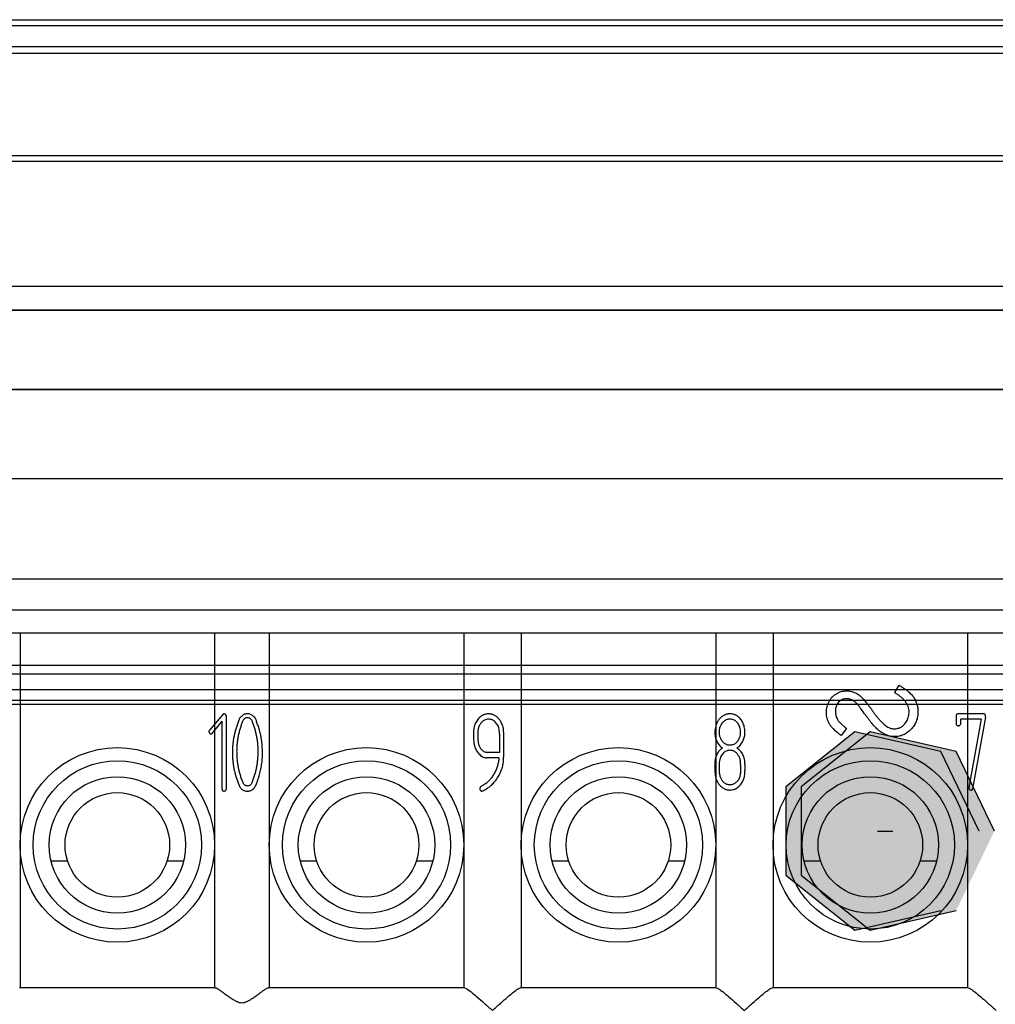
# Model space of a CAD drawing. Header units: millimetres. Extents: x 2423 to 7028, y 909 to 2460.
# Tile 16 of 60: x 5340 to 5350, y 2056 to 2067. Entities that reach past the tile are written whole.
import ezdxf

# ---------------------------------------------------------------- set-up
doc = ezdxf.new("R2010")
doc.units = ezdxf.units.MM

msp = doc.modelspace()

# ---------------------------------------------------------------- hatches: boundary and pattern name
for points in [[(5350.089, 2057.66), (5349.668, 2058.533), (5348.723, 2058.75), (5347.965, 2058.146), (5347.965, 2057.174), (5348.723, 2056.57), (5349.668, 2056.787)], [(5350.257, 2057.66), (5349.837, 2058.533), (5348.892, 2058.75), (5348.133, 2058.146), (5348.133, 2057.174), (5348.892, 2056.57), (5349.837, 2056.787)]]:
    msp.add_hatch(color=256).paths.add_polyline_path(points)

# ---------------------------------------------------------------- linework, layer by layer
for p, q in [((5319.893, 2066.582), (5377.893, 2066.582)), ((5377.893, 2066.514), (5319.893, 2066.514)), ((5377.893, 2066.282), (5319.893, 2066.282)), ((5319.893, 2066.214), (5377.893, 2066.214)), ((5322.843, 2065.087), (5374.943, 2065.087)), ((5374.943, 2065.086), (5322.843, 2065.086)), ((5374.893, 2065.024), (5322.893, 2065.024)), ((5322.893, 2063.65), (5374.893, 2063.65)), ((5374.743, 2063.388), (5323.043, 2063.388)), ((5323.043, 2063.387), (5374.743, 2063.387)), ((5323.468, 2062.517), (5374.318, 2062.517)), ((5374.318, 2062.516), (5323.468, 2062.516)), ((5332.143, 2061.537), (5365.643, 2061.537)), ((5365.543, 2060.431), (5332.243, 2060.431)), ((5365.543, 2060.087), (5332.243, 2060.087)), ((5366.968, 2059.837), (5330.818, 2059.837)), ((5339.543, 2059.837), (5339.543, 2055.937)), ((5341.683, 2059.837), (5341.683, 2055.937)), ((5342.283, 2059.837), (5342.283, 2055.937)), ((5344.423, 2059.837), (5344.423, 2055.937)), ((5345.053, 2059.837), (5345.053, 2055.937)), ((5347.193, 2059.837), (5347.193, 2055.937)), ((5347.823, 2059.837), (5347.823, 2055.937)), ((5349.963, 2059.837), (5349.963, 2055.937)), ((5332.643, 2059.485), (5365.143, 2059.485)), ((5332.643, 2059.387), (5365.143, 2059.387)), ((5365.393, 2059.212), (5332.393, 2059.212)), ((5349.208, 2059.263), (5349.159, 2059.182)), ((5365.543, 2059.095), (5332.243, 2059.095)), ((5332.243, 2059.055), (5365.543, 2059.055)), ((5341.776, 2058.945), (5341.643, 2058.791)), ((5341.806, 2058.934), (5341.809, 2058.922)), ((5341.809, 2058.922), (5341.809, 2058.118)), ((5347.366, 2058.89), (5347.35, 2058.89)), ((5349.836, 2058.931), (5349.836, 2058.862)), ((5349.854, 2058.949), (5349.847, 2058.947)), ((5350.146, 2058.949), (5349.854, 2058.949)), ((5349.884, 2058.89), (5349.884, 2058.831)), ((5350.113, 2058.89), (5349.884, 2058.89)), ((5350.113, 2058.89), (5349.977, 2058.137)), ((5350.16, 2058.914), (5350.018, 2058.123)), ((5341.643, 2058.791), (5341.629, 2058.774)), ((5341.761, 2058.867), (5341.653, 2058.731)), ((5341.761, 2058.867), (5341.761, 2058.148)), ((5344.578, 2058.765), (5344.578, 2058.713)), ((5348.631, 2058.788), (5348.573, 2058.71)), ((5344.531, 2058.751), (5344.531, 2058.713)), ((5344.814, 2058.729), (5344.814, 2058.524)), ((5344.861, 2058.752), (5344.861, 2058.471)), ((5344.809, 2058.465), (5344.676, 2058.465)), ((5344.814, 2058.524), (5344.681, 2058.524)), ((5347.184, 2058.396), (5347.184, 2058.336)), ((5347.231, 2058.362), (5347.231, 2058.318)), ((5347.467, 2058.388), (5347.467, 2058.298)), ((5347.514, 2058.393), (5347.514, 2058.326)), ((5341.923, 2058.242), (5341.952, 2058.159)), ((5348.971, 2057.66), (5349.139, 2057.66)), ((5340.067, 2057.327), (5339.885, 2057.327)), ((5341.341, 2057.327), (5341.159, 2057.327)), ((5342.807, 2057.327), (5342.625, 2057.327)), ((5344.081, 2057.327), (5343.899, 2057.327)), ((5345.577, 2057.327), (5345.395, 2057.327)), ((5346.851, 2057.327), (5346.669, 2057.327)), ((5348.347, 2057.327), (5348.165, 2057.327)), ((5349.621, 2057.327), (5349.439, 2057.327)), ((5341.69, 2055.937), (5339.536, 2055.937)), ((5344.429, 2055.937), (5342.276, 2055.937)), ((5347.199, 2055.937), (5345.046, 2055.937)), ((5349.969, 2055.937), (5347.816, 2055.937))]:
    msp.add_line(p, q)
for points in [[(5350.089, 2057.66), (5349.668, 2058.533), (5348.723, 2058.75), (5347.965, 2058.146), (5347.965, 2057.174), (5348.723, 2056.57), (5349.668, 2056.787)], [(5350.257, 2057.66), (5349.837, 2058.533), (5348.892, 2058.75), (5348.133, 2058.146), (5348.133, 2057.174), (5348.892, 2056.57), (5349.837, 2056.787)]]:
    msp.add_lwpolyline(points)
for centre, radius in [((5340.613, 2057.507), 1.07), ((5343.353, 2057.507), 1.07), ((5346.123, 2057.507), 1.07), ((5348.893, 2057.507), 1.07), ((5340.613, 2057.507), 0.925), ((5343.353, 2057.507), 0.925), ((5346.123, 2057.507), 0.925), ((5348.893, 2057.507), 0.925), ((5340.613, 2057.507), 0.75), ((5343.353, 2057.507), 0.75), ((5346.123, 2057.507), 0.75), ((5348.893, 2057.507), 0.75), ((5340.613, 2057.507), 0.575), ((5343.353, 2057.507), 0.575), ((5346.123, 2057.507), 0.575), ((5348.893, 2057.507), 0.575)]:
    msp.add_circle(centre, radius)
for points, knots in [([(5348.41, 2058.965), (5348.411, 2058.976), (5348.412, 2058.997), (5348.417, 2059.028), (5348.427, 2059.057), (5348.439, 2059.085), (5348.455, 2059.111), (5348.474, 2059.135), (5348.496, 2059.154), (5348.52, 2059.171), (5348.546, 2059.185), (5348.574, 2059.194), (5348.604, 2059.2), (5348.624, 2059.201), (5348.634, 2059.201)], [0, 0, 0, 0, 0.088021, 0.173474, 0.258507, 0.344013, 0.42862, 0.51029, 0.591218, 0.672261, 0.753691, 0.834201, 0.916205, 1, 1, 1, 1]), ([(5348.634, 2059.201), (5348.64, 2059.201), (5348.653, 2059.201), (5348.673, 2059.198), (5348.691, 2059.194), (5348.71, 2059.188), (5348.728, 2059.181), (5348.746, 2059.171), (5348.763, 2059.16), (5348.774, 2059.152), (5348.78, 2059.148)], [0, 0, 0, 0, 0.122447, 0.244606, 0.366278, 0.487333, 0.611736, 0.737441, 0.866493, 1, 1, 1, 1]), ([(5349.208, 2059.263), (5349.217, 2059.258), (5349.235, 2059.248), (5349.26, 2059.232), (5349.283, 2059.216), (5349.304, 2059.2), (5349.324, 2059.183), (5349.341, 2059.166), (5349.356, 2059.149), (5349.369, 2059.131), (5349.381, 2059.113), (5349.39, 2059.094), (5349.399, 2059.075), (5349.405, 2059.055), (5349.411, 2059.035), (5349.414, 2059.014), (5349.417, 2058.993), (5349.417, 2058.979), (5349.417, 2058.971)], [0, 0, 0, 0, 0.082467, 0.160398, 0.234641, 0.304979, 0.372046, 0.435731, 0.496705, 0.554591, 0.610745, 0.666196, 0.721273, 0.775837, 0.831311, 0.886297, 0.942788, 1, 1, 1, 1]), ([(5348.63, 2059.115), (5348.622, 2059.115), (5348.605, 2059.114), (5348.582, 2059.106), (5348.561, 2059.094), (5348.543, 2059.076), (5348.528, 2059.055), (5348.517, 2059.031), (5348.51, 2059.004), (5348.509, 2058.985), (5348.509, 2058.975)], [0, 0, 0, 0, 0.119226, 0.234105, 0.349644, 0.471586, 0.597629, 0.724097, 0.856927, 1, 1, 1, 1]), ([(5348.754, 2059.052), (5348.748, 2059.058), (5348.738, 2059.068), (5348.721, 2059.082), (5348.706, 2059.094), (5348.691, 2059.102), (5348.676, 2059.108), (5348.661, 2059.112), (5348.645, 2059.115), (5348.635, 2059.115), (5348.63, 2059.115)], [0, 0, 0, 0, 0.165791, 0.314016, 0.446715, 0.565404, 0.676613, 0.785193, 0.892684, 1, 1, 1, 1]), ([(5348.78, 2059.148), (5348.783, 2059.145), (5348.791, 2059.138), (5348.804, 2059.126), (5348.818, 2059.11), (5348.833, 2059.092), (5348.85, 2059.071), (5348.869, 2059.047), (5348.889, 2059.02), (5348.903, 2059.001), (5348.91, 2058.991)], [0, 0, 0, 0, 0.069217, 0.154166, 0.254476, 0.370923, 0.504441, 0.652925, 0.818468, 1, 1, 1, 1]), ([(5349.319, 2058.971), (5349.319, 2058.981), (5349.318, 2059.001), (5349.31, 2059.03), (5349.297, 2059.058), (5349.279, 2059.085), (5349.257, 2059.111), (5349.229, 2059.136), (5349.196, 2059.16), (5349.172, 2059.174), (5349.159, 2059.182)], [0, 0, 0, 0, 0.106389, 0.213103, 0.322567, 0.437678, 0.561453, 0.695354, 0.840996, 1, 1, 1, 1]), ([(5348.849, 2058.923), (5348.843, 2058.932), (5348.831, 2058.948), (5348.815, 2058.971), (5348.8, 2058.992), (5348.787, 2059.009), (5348.776, 2059.024), (5348.767, 2059.036), (5348.76, 2059.045), (5348.756, 2059.05), (5348.754, 2059.052)], [0, 0, 0, 0, 0.198317, 0.375062, 0.531211, 0.666498, 0.781906, 0.875048, 0.947406, 1, 1, 1, 1]), ([(5348.91, 2058.991), (5348.917, 2058.981), (5348.931, 2058.961), (5348.952, 2058.933), (5348.973, 2058.908), (5348.992, 2058.885), (5349.011, 2058.865), (5349.029, 2058.847), (5349.046, 2058.831), (5349.057, 2058.822), (5349.063, 2058.818)], [0, 0, 0, 0, 0.160924, 0.311218, 0.45163, 0.581087, 0.70082, 0.809905, 0.909717, 1, 1, 1, 1]), ([(5341.787, 2058.949), (5341.785, 2058.949), (5341.781, 2058.949), (5341.778, 2058.946), (5341.776, 2058.945)], [0, 0, 0, 0, 0.545324, 1, 1, 1, 1]), ([(5341.806, 2058.934), (5341.805, 2058.937), (5341.803, 2058.941), (5341.799, 2058.945), (5341.793, 2058.948), (5341.789, 2058.949), (5341.787, 2058.949)], [0, 0, 0, 0, 0.27916, 0.520292, 0.750713, 1, 1, 1, 1]), ([(5341.95, 2058.881), (5341.944, 2058.866), (5341.933, 2058.837), (5341.918, 2058.793), (5341.906, 2058.749), (5341.896, 2058.705), (5341.888, 2058.661), (5341.882, 2058.617), (5341.879, 2058.573), (5341.878, 2058.543), (5341.878, 2058.529)], [0, 0, 0, 0, 0.130391, 0.259217, 0.385772, 0.510318, 0.634042, 0.75692, 0.878614, 1, 1, 1, 1]), ([(5341.997, 2058.881), (5341.992, 2058.87), (5341.982, 2058.847), (5341.969, 2058.809), (5341.957, 2058.766), (5341.949, 2058.736), (5341.946, 2058.72)], [0, 0, 0, 0, 0.213788, 0.451439, 0.713681, 1, 1, 1, 1]), ([(5341.984, 2058.927), (5341.98, 2058.923), (5341.972, 2058.916), (5341.961, 2058.904), (5341.954, 2058.892), (5341.951, 2058.885), (5341.95, 2058.881)], [0, 0, 0, 0, 0.310612, 0.577119, 0.804091, 1, 1, 1, 1]), ([(5342.044, 2058.949), (5342.038, 2058.949), (5342.027, 2058.948), (5342.012, 2058.944), (5341.997, 2058.937), (5341.989, 2058.931), (5341.984, 2058.927)], [0, 0, 0, 0, 0.253437, 0.497176, 0.745023, 1, 1, 1, 1]), ([(5342.043, 2058.906), (5342.038, 2058.905), (5342.03, 2058.905), (5342.017, 2058.9), (5342.006, 2058.892), (5342, 2058.885), (5341.997, 2058.881)], [0, 0, 0, 0, 0.248238, 0.486877, 0.733072, 1, 1, 1, 1]), ([(5342.091, 2058.881), (5342.088, 2058.885), (5342.081, 2058.892), (5342.07, 2058.9), (5342.057, 2058.905), (5342.048, 2058.905), (5342.043, 2058.906)], [0, 0, 0, 0, 0.264553, 0.510568, 0.75036, 1, 1, 1, 1]), ([(5342.108, 2058.925), (5342.103, 2058.929), (5342.094, 2058.936), (5342.078, 2058.943), (5342.061, 2058.948), (5342.049, 2058.949), (5342.044, 2058.949)], [0, 0, 0, 0, 0.254312, 0.500724, 0.744861, 1, 1, 1, 1]), ([(5342.162, 2058.529), (5342.161, 2058.544), (5342.161, 2058.575), (5342.158, 2058.621), (5342.152, 2058.667), (5342.144, 2058.711), (5342.134, 2058.755), (5342.122, 2058.798), (5342.108, 2058.84), (5342.097, 2058.868), (5342.091, 2058.881)], [0, 0, 0, 0, 0.129394, 0.257045, 0.382752, 0.507841, 0.631138, 0.754333, 0.877057, 1, 1, 1, 1]), ([(5342.136, 2058.889), (5342.132, 2058.896), (5342.124, 2058.909), (5342.113, 2058.92), (5342.108, 2058.925)], [0, 0, 0, 0, 0.495887, 1, 1, 1, 1]), ([(5342.165, 2058.808), (5342.162, 2058.816), (5342.156, 2058.832), (5342.149, 2058.854), (5342.142, 2058.873), (5342.138, 2058.884), (5342.136, 2058.889)], [0, 0, 0, 0, 0.313191, 0.585015, 0.812836, 1, 1, 1, 1]), ([(5344.63, 2058.932), (5344.624, 2058.929), (5344.61, 2058.921), (5344.592, 2058.906), (5344.575, 2058.887), (5344.561, 2058.866), (5344.548, 2058.843), (5344.539, 2058.818), (5344.533, 2058.793), (5344.532, 2058.776), (5344.531, 2058.767)], [0, 0, 0, 0, 0.11374, 0.230911, 0.352854, 0.483204, 0.614734, 0.744031, 0.871119, 1, 1, 1, 1]), ([(5344.649, 2058.878), (5344.644, 2058.876), (5344.635, 2058.871), (5344.623, 2058.86), (5344.611, 2058.848), (5344.601, 2058.833), (5344.592, 2058.817), (5344.585, 2058.8), (5344.58, 2058.783), (5344.579, 2058.771), (5344.578, 2058.765)], [0, 0, 0, 0, 0.111387, 0.22839, 0.350613, 0.482165, 0.615304, 0.74455, 0.872458, 1, 1, 1, 1]), ([(5344.694, 2058.949), (5344.689, 2058.949), (5344.679, 2058.948), (5344.663, 2058.945), (5344.646, 2058.94), (5344.636, 2058.935), (5344.63, 2058.932)], [0, 0, 0, 0, 0.230846, 0.473507, 0.727904, 1, 1, 1, 1]), ([(5344.695, 2058.89), (5344.687, 2058.889), (5344.671, 2058.888), (5344.656, 2058.882), (5344.649, 2058.878)], [0, 0, 0, 0, 0.483285, 1, 1, 1, 1]), ([(5344.797, 2058.905), (5344.794, 2058.909), (5344.787, 2058.916), (5344.775, 2058.924), (5344.762, 2058.932), (5344.75, 2058.938), (5344.736, 2058.943), (5344.723, 2058.946), (5344.709, 2058.948), (5344.699, 2058.949), (5344.694, 2058.949)], [0, 0, 0, 0, 0.131629, 0.259839, 0.384359, 0.506936, 0.628111, 0.750163, 0.873231, 1, 1, 1, 1]), ([(5344.812, 2058.769), (5344.811, 2058.777), (5344.808, 2058.793), (5344.8, 2058.816), (5344.788, 2058.837), (5344.773, 2058.855), (5344.756, 2058.871), (5344.737, 2058.882), (5344.716, 2058.889), (5344.702, 2058.889), (5344.695, 2058.89)], [0, 0, 0, 0, 0.136907, 0.268433, 0.396265, 0.525789, 0.651384, 0.768538, 0.883198, 1, 1, 1, 1]), ([(5344.838, 2058.848), (5344.835, 2058.854), (5344.83, 2058.864), (5344.82, 2058.879), (5344.81, 2058.893), (5344.801, 2058.901), (5344.797, 2058.905)], [0, 0, 0, 0, 0.256295, 0.505611, 0.752687, 1, 1, 1, 1]), ([(5347.307, 2058.942), (5347.302, 2058.94), (5347.294, 2058.938), (5347.281, 2058.932), (5347.269, 2058.925), (5347.258, 2058.917), (5347.247, 2058.908), (5347.237, 2058.896), (5347.227, 2058.884), (5347.215, 2058.867), (5347.203, 2058.843), (5347.192, 2058.813), (5347.185, 2058.781), (5347.184, 2058.76), (5347.184, 2058.749)], [0, 0, 0, 0, 0.055623, 0.111731, 0.167539, 0.224763, 0.283637, 0.344528, 0.407368, 0.47374, 0.607138, 0.737292, 0.86758, 1, 1, 1, 1]), ([(5347.35, 2058.89), (5347.345, 2058.89), (5347.333, 2058.889), (5347.317, 2058.886), (5347.302, 2058.88), (5347.288, 2058.871), (5347.275, 2058.861), (5347.264, 2058.848), (5347.253, 2058.833), (5347.247, 2058.821), (5347.244, 2058.816)], [0, 0, 0, 0, 0.125012, 0.244467, 0.361295, 0.477938, 0.597144, 0.72258, 0.856542, 1, 1, 1, 1]), ([(5347.35, 2058.949), (5347.347, 2058.949), (5347.341, 2058.949), (5347.33, 2058.947), (5347.319, 2058.945), (5347.311, 2058.943), (5347.307, 2058.942)], [0, 0, 0, 0, 0.201996, 0.435683, 0.701207, 1, 1, 1, 1]), ([(5347.489, 2058.857), (5347.484, 2058.864), (5347.476, 2058.878), (5347.461, 2058.897), (5347.446, 2058.913), (5347.429, 2058.926), (5347.411, 2058.936), (5347.391, 2058.944), (5347.371, 2058.948), (5347.357, 2058.949), (5347.35, 2058.949)], [0, 0, 0, 0, 0.144378, 0.279967, 0.407045, 0.526872, 0.644977, 0.760724, 0.8778, 1, 1, 1, 1]), ([(5347.467, 2058.749), (5347.467, 2058.757), (5347.466, 2058.774), (5347.46, 2058.799), (5347.451, 2058.821), (5347.439, 2058.842), (5347.424, 2058.861), (5347.406, 2058.875), (5347.387, 2058.885), (5347.373, 2058.888), (5347.366, 2058.89)], [0, 0, 0, 0, 0.136411, 0.267744, 0.396434, 0.527208, 0.653664, 0.771227, 0.884613, 1, 1, 1, 1]), ([(5348.573, 2058.71), (5348.565, 2058.715), (5348.551, 2058.726), (5348.53, 2058.743), (5348.511, 2058.759), (5348.494, 2058.775), (5348.479, 2058.79), (5348.466, 2058.806), (5348.455, 2058.821), (5348.442, 2058.841), (5348.429, 2058.867), (5348.418, 2058.899), (5348.412, 2058.932), (5348.411, 2058.954), (5348.41, 2058.965)], [0, 0, 0, 0, 0.087812, 0.17129, 0.24932, 0.32288, 0.391701, 0.456406, 0.516365, 0.573219, 0.681184, 0.78734, 0.892765, 1, 1, 1, 1]), ([(5348.509, 2058.975), (5348.509, 2058.967), (5348.51, 2058.951), (5348.514, 2058.929), (5348.522, 2058.907), (5348.531, 2058.889), (5348.54, 2058.875), (5348.548, 2058.864), (5348.558, 2058.853), (5348.57, 2058.841), (5348.583, 2058.828), (5348.597, 2058.815), (5348.614, 2058.801), (5348.625, 2058.792), (5348.631, 2058.788)], [0, 0, 0, 0, 0.101458, 0.199606, 0.298781, 0.398542, 0.451511, 0.511435, 0.576789, 0.647807, 0.725808, 0.810365, 0.901528, 1, 1, 1, 1]), ([(5349.158, 2058.698), (5349.146, 2058.698), (5349.121, 2058.7), (5349.085, 2058.709), (5349.048, 2058.724), (5349.018, 2058.742), (5348.994, 2058.759), (5348.975, 2058.775), (5348.956, 2058.794), (5348.936, 2058.815), (5348.915, 2058.838), (5348.893, 2058.864), (5348.871, 2058.893), (5348.857, 2058.913), (5348.849, 2058.923)], [0, 0, 0, 0, 0.091505, 0.18546, 0.283652, 0.388732, 0.445767, 0.508091, 0.575665, 0.648679, 0.727604, 0.812227, 0.903028, 1, 1, 1, 1]), ([(5349.157, 2058.784), (5349.164, 2058.784), (5349.178, 2058.785), (5349.198, 2058.789), (5349.218, 2058.797), (5349.237, 2058.807), (5349.255, 2058.82), (5349.271, 2058.836), (5349.285, 2058.854), (5349.297, 2058.875), (5349.307, 2058.898), (5349.314, 2058.922), (5349.318, 2058.946), (5349.319, 2058.963), (5349.319, 2058.971)], [0, 0, 0, 0, 0.07604, 0.150825, 0.227208, 0.305951, 0.386106, 0.467282, 0.551614, 0.639809, 0.729885, 0.819052, 0.908727, 1, 1, 1, 1]), ([(5349.417, 2058.971), (5349.417, 2058.962), (5349.417, 2058.944), (5349.413, 2058.917), (5349.407, 2058.891), (5349.398, 2058.866), (5349.388, 2058.842), (5349.374, 2058.819), (5349.358, 2058.797), (5349.34, 2058.777), (5349.321, 2058.759), (5349.3, 2058.742), (5349.279, 2058.729), (5349.256, 2058.717), (5349.233, 2058.708), (5349.209, 2058.702), (5349.184, 2058.698), (5349.167, 2058.698), (5349.158, 2058.698)], [0, 0, 0, 0, 0.06697, 0.131723, 0.195309, 0.257777, 0.320134, 0.382783, 0.446401, 0.511677, 0.576521, 0.639151, 0.699928, 0.759777, 0.819106, 0.878242, 0.938524, 1, 1, 1, 1]), ([(5349.847, 2058.947), (5349.845, 2058.945), (5349.84, 2058.94), (5349.837, 2058.934), (5349.836, 2058.931)], [0, 0, 0, 0, 0.486713, 1, 1, 1, 1]), ([(5350.159, 2058.935), (5350.158, 2058.938), (5350.155, 2058.944), (5350.149, 2058.947), (5350.146, 2058.949)], [0, 0, 0, 0, 0.481677, 1, 1, 1, 1]), ([(5350.16, 2058.914), (5350.16, 2058.917), (5350.16, 2058.921), (5350.16, 2058.927), (5350.16, 2058.931), (5350.159, 2058.934), (5350.159, 2058.935)], [0, 0, 0, 0, 0.3719, 0.662306, 0.87172, 1, 1, 1, 1]), ([(5341.629, 2058.774), (5341.626, 2058.771), (5341.621, 2058.765), (5341.62, 2058.758), (5341.62, 2058.754)], [0, 0, 0, 0, 0.551921, 1, 1, 1, 1]), ([(5342.209, 2058.522), (5342.209, 2058.534), (5342.208, 2058.56), (5342.206, 2058.597), (5342.203, 2058.633), (5342.198, 2058.67), (5342.192, 2058.705), (5342.184, 2058.74), (5342.175, 2058.774), (5342.168, 2058.797), (5342.165, 2058.808)], [0, 0, 0, 0, 0.130174, 0.258608, 0.385522, 0.510418, 0.63421, 0.756992, 0.879107, 1, 1, 1, 1]), ([(5344.531, 2058.767), (5344.53, 2058.767), (5344.529, 2058.766), (5344.529, 2058.762), (5344.529, 2058.757), (5344.53, 2058.753), (5344.531, 2058.751)], [0, 0, 0, 0, 0.104992, 0.275906, 0.582006, 1, 1, 1, 1]), ([(5344.814, 2058.729), (5344.814, 2058.736), (5344.814, 2058.749), (5344.813, 2058.762), (5344.812, 2058.769)], [0, 0, 0, 0, 0.533821, 1, 1, 1, 1]), ([(5344.861, 2058.752), (5344.861, 2058.759), (5344.861, 2058.776), (5344.856, 2058.8), (5344.849, 2058.824), (5344.842, 2058.84), (5344.838, 2058.848)], [0, 0, 0, 0, 0.237325, 0.480065, 0.733327, 1, 1, 1, 1]), ([(5347.244, 2058.816), (5347.242, 2058.811), (5347.238, 2058.8), (5347.234, 2058.784), (5347.231, 2058.766), (5347.231, 2058.754), (5347.231, 2058.747)], [0, 0, 0, 0, 0.228581, 0.469844, 0.724105, 1, 1, 1, 1]), ([(5347.514, 2058.748), (5347.514, 2058.758), (5347.513, 2058.778), (5347.508, 2058.806), (5347.501, 2058.833), (5347.493, 2058.849), (5347.489, 2058.857)], [0, 0, 0, 0, 0.271005, 0.525603, 0.765908, 1, 1, 1, 1]), ([(5349.063, 2058.818), (5349.07, 2058.813), (5349.085, 2058.803), (5349.109, 2058.792), (5349.133, 2058.785), (5349.149, 2058.784), (5349.157, 2058.784)], [0, 0, 0, 0, 0.271444, 0.522842, 0.765277, 1, 1, 1, 1]), ([(5349.836, 2058.862), (5349.836, 2058.857), (5349.836, 2058.849), (5349.838, 2058.838), (5349.839, 2058.83), (5349.842, 2058.825), (5349.843, 2058.824)], [0, 0, 0, 0, 0.350741, 0.633137, 0.845163, 1, 1, 1, 1]), ([(5349.843, 2058.824), (5349.847, 2058.822), (5349.853, 2058.819), (5349.86, 2058.818), (5349.864, 2058.818)], [0, 0, 0, 0, 0.528884, 1, 1, 1, 1]), ([(5349.864, 2058.818), (5349.866, 2058.818), (5349.871, 2058.819), (5349.877, 2058.822), (5349.881, 2058.826), (5349.883, 2058.829), (5349.884, 2058.831)], [0, 0, 0, 0, 0.303191, 0.554726, 0.785039, 1, 1, 1, 1]), ([(5341.62, 2058.754), (5341.62, 2058.752), (5341.62, 2058.749), (5341.622, 2058.746), (5341.623, 2058.744)], [0, 0, 0, 0, 0.497688, 1, 1, 1, 1]), ([(5341.623, 2058.744), (5341.624, 2058.741), (5341.627, 2058.735), (5341.634, 2058.73), (5341.64, 2058.729), (5341.642, 2058.728), (5341.643, 2058.728)], [0, 0, 0, 0, 0.387727, 0.71051, 0.948473, 1, 1, 1, 1]), ([(5341.643, 2058.728), (5341.645, 2058.728), (5341.649, 2058.728), (5341.652, 2058.73), (5341.653, 2058.731)], [0, 0, 0, 0, 0.504124, 1, 1, 1, 1]), ([(5341.946, 2058.72), (5341.942, 2058.706), (5341.936, 2058.676), (5341.93, 2058.631), (5341.926, 2058.585), (5341.926, 2058.554), (5341.925, 2058.538)], [0, 0, 0, 0, 0.244244, 0.491079, 0.743378, 1, 1, 1, 1]), ([(5344.531, 2058.713), (5344.53, 2058.709), (5344.529, 2058.702), (5344.529, 2058.692), (5344.529, 2058.683), (5344.53, 2058.678), (5344.531, 2058.676)], [0, 0, 0, 0, 0.316635, 0.586289, 0.816129, 1, 1, 1, 1]), ([(5344.531, 2058.676), (5344.531, 2058.667), (5344.531, 2058.649), (5344.534, 2058.625), (5344.538, 2058.603), (5344.542, 2058.591), (5344.544, 2058.585)], [0, 0, 0, 0, 0.302227, 0.567791, 0.798904, 1, 1, 1, 1]), ([(5344.578, 2058.713), (5344.578, 2058.709), (5344.577, 2058.703), (5344.576, 2058.694), (5344.576, 2058.687), (5344.578, 2058.682), (5344.578, 2058.681)], [0, 0, 0, 0, 0.316199, 0.584135, 0.812343, 1, 1, 1, 1]), ([(5344.578, 2058.681), (5344.578, 2058.673), (5344.578, 2058.659), (5344.58, 2058.64), (5344.583, 2058.623), (5344.586, 2058.612), (5344.588, 2058.607)], [0, 0, 0, 0, 0.294271, 0.557223, 0.79248, 1, 1, 1, 1]), ([(5347.184, 2058.749), (5347.184, 2058.74), (5347.184, 2058.721), (5347.188, 2058.695), (5347.194, 2058.67), (5347.204, 2058.647), (5347.215, 2058.625), (5347.229, 2058.606), (5347.246, 2058.588), (5347.259, 2058.578), (5347.266, 2058.573)], [0, 0, 0, 0, 0.139876, 0.271874, 0.397244, 0.51901, 0.638327, 0.757241, 0.876753, 1, 1, 1, 1]), ([(5347.231, 2058.747), (5347.231, 2058.741), (5347.231, 2058.729), (5347.234, 2058.711), (5347.238, 2058.695), (5347.243, 2058.685), (5347.245, 2058.68)], [0, 0, 0, 0, 0.270624, 0.525491, 0.767208, 1, 1, 1, 1]), ([(5347.245, 2058.68), (5347.248, 2058.674), (5347.254, 2058.663), (5347.264, 2058.649), (5347.275, 2058.636), (5347.287, 2058.626), (5347.3, 2058.618), (5347.314, 2058.611), (5347.328, 2058.608), (5347.338, 2058.607), (5347.344, 2058.607)], [0, 0, 0, 0, 0.147047, 0.284531, 0.412037, 0.533648, 0.650529, 0.764369, 0.88076, 1, 1, 1, 1]), ([(5347.344, 2058.607), (5347.35, 2058.606), (5347.362, 2058.606), (5347.379, 2058.61), (5347.395, 2058.616), (5347.41, 2058.625), (5347.424, 2058.636), (5347.436, 2058.65), (5347.447, 2058.667), (5347.453, 2058.68), (5347.456, 2058.687)], [0, 0, 0, 0, 0.124695, 0.244014, 0.358412, 0.473014, 0.592417, 0.717094, 0.85335, 1, 1, 1, 1]), ([(5347.426, 2058.573), (5347.433, 2058.578), (5347.448, 2058.588), (5347.466, 2058.607), (5347.482, 2058.629), (5347.49, 2058.646), (5347.494, 2058.654)], [0, 0, 0, 0, 0.242719, 0.487045, 0.737014, 1, 1, 1, 1]), ([(5347.456, 2058.687), (5347.457, 2058.691), (5347.461, 2058.701), (5347.465, 2058.716), (5347.467, 2058.732), (5347.467, 2058.743), (5347.467, 2058.749)], [0, 0, 0, 0, 0.237345, 0.482856, 0.735047, 1, 1, 1, 1]), ([(5347.494, 2058.654), (5347.497, 2058.662), (5347.504, 2058.676), (5347.51, 2058.699), (5347.513, 2058.723), (5347.514, 2058.739), (5347.514, 2058.748)], [0, 0, 0, 0, 0.245472, 0.494005, 0.742562, 1, 1, 1, 1]), ([(5344.544, 2058.585), (5344.547, 2058.577), (5344.553, 2058.561), (5344.565, 2058.538), (5344.58, 2058.518), (5344.597, 2058.5), (5344.616, 2058.484), (5344.635, 2058.473), (5344.656, 2058.466), (5344.67, 2058.465), (5344.676, 2058.465)], [0, 0, 0, 0, 0.136325, 0.270059, 0.40249, 0.535452, 0.66349, 0.780757, 0.891295, 1, 1, 1, 1]), ([(5344.588, 2058.607), (5344.59, 2058.602), (5344.594, 2058.59), (5344.603, 2058.575), (5344.613, 2058.561), (5344.624, 2058.55), (5344.636, 2058.54), (5344.65, 2058.532), (5344.665, 2058.527), (5344.676, 2058.525), (5344.681, 2058.524)], [0, 0, 0, 0, 0.141579, 0.272925, 0.398424, 0.518453, 0.635593, 0.753285, 0.874756, 1, 1, 1, 1]), ([(5347.266, 2058.573), (5347.259, 2058.568), (5347.247, 2058.559), (5347.232, 2058.543), (5347.218, 2058.526), (5347.207, 2058.506), (5347.197, 2058.485), (5347.19, 2058.462), (5347.186, 2058.437), (5347.184, 2058.42), (5347.184, 2058.411)], [0, 0, 0, 0, 0.120788, 0.240003, 0.357439, 0.476469, 0.599386, 0.72651, 0.859161, 1, 1, 1, 1]), ([(5347.349, 2058.548), (5347.342, 2058.547), (5347.328, 2058.546), (5347.307, 2058.539), (5347.288, 2058.527), (5347.27, 2058.511), (5347.256, 2058.492), (5347.244, 2058.47), (5347.236, 2058.446), (5347.234, 2058.429), (5347.233, 2058.42)], [0, 0, 0, 0, 0.114568, 0.227933, 0.345041, 0.470522, 0.599701, 0.728684, 0.860836, 1, 1, 1, 1]), ([(5347.449, 2058.478), (5347.446, 2058.483), (5347.441, 2058.494), (5347.431, 2058.508), (5347.42, 2058.52), (5347.408, 2058.53), (5347.395, 2058.538), (5347.38, 2058.543), (5347.365, 2058.547), (5347.355, 2058.547), (5347.349, 2058.548)], [0, 0, 0, 0, 0.144721, 0.27733, 0.402966, 0.523909, 0.640013, 0.756434, 0.87519, 1, 1, 1, 1]), ([(5347.514, 2058.393), (5347.514, 2058.403), (5347.514, 2058.422), (5347.509, 2058.449), (5347.502, 2058.475), (5347.493, 2058.498), (5347.48, 2058.52), (5347.465, 2058.54), (5347.447, 2058.558), (5347.433, 2058.568), (5347.426, 2058.573)], [0, 0, 0, 0, 0.138878, 0.270362, 0.395766, 0.517039, 0.636184, 0.754613, 0.875214, 1, 1, 1, 1]), ([(5341.878, 2058.529), (5341.878, 2058.516), (5341.879, 2058.491), (5341.881, 2058.453), (5341.884, 2058.416), (5341.889, 2058.38), (5341.895, 2058.345), (5341.903, 2058.31), (5341.912, 2058.275), (5341.919, 2058.253), (5341.923, 2058.242)], [0, 0, 0, 0, 0.131029, 0.259691, 0.386206, 0.511336, 0.635362, 0.757757, 0.879488, 1, 1, 1, 1]), ([(5341.925, 2058.538), (5341.926, 2058.523), (5341.926, 2058.491), (5341.929, 2058.445), (5341.935, 2058.399), (5341.943, 2058.354), (5341.953, 2058.31), (5341.965, 2058.267), (5341.98, 2058.224), (5341.991, 2058.196), (5341.997, 2058.182)], [0, 0, 0, 0, 0.129097, 0.256466, 0.381968, 0.506789, 0.630429, 0.753625, 0.876705, 1, 1, 1, 1]), ([(5342.092, 2058.185), (5342.097, 2058.199), (5342.109, 2058.227), (5342.122, 2058.27), (5342.135, 2058.313), (5342.145, 2058.356), (5342.152, 2058.399), (5342.157, 2058.442), (5342.161, 2058.485), (5342.161, 2058.514), (5342.162, 2058.529)], [0, 0, 0, 0, 0.129767, 0.25726, 0.383084, 0.507989, 0.632053, 0.754672, 0.877235, 1, 1, 1, 1]), ([(5342.172, 2058.266), (5342.178, 2058.286), (5342.189, 2058.327), (5342.201, 2058.389), (5342.208, 2058.455), (5342.208, 2058.499), (5342.209, 2058.522)], [0, 0, 0, 0, 0.239983, 0.485284, 0.738632, 1, 1, 1, 1]), ([(5344.809, 2058.465), (5344.808, 2058.45), (5344.804, 2058.42), (5344.793, 2058.376), (5344.778, 2058.334), (5344.762, 2058.299), (5344.746, 2058.274), (5344.734, 2058.255), (5344.722, 2058.238), (5344.708, 2058.222), (5344.694, 2058.207), (5344.679, 2058.194), (5344.664, 2058.182), (5344.653, 2058.175), (5344.648, 2058.171)], [0, 0, 0, 0, 0.130418, 0.259662, 0.389701, 0.521473, 0.586781, 0.65021, 0.711369, 0.771361, 0.830044, 0.887283, 0.944096, 1, 1, 1, 1]), ([(5344.661, 2058.117), (5344.668, 2058.121), (5344.682, 2058.13), (5344.703, 2058.144), (5344.722, 2058.16), (5344.74, 2058.178), (5344.758, 2058.197), (5344.775, 2058.217), (5344.79, 2058.24), (5344.805, 2058.263), (5344.818, 2058.288), (5344.83, 2058.313), (5344.839, 2058.338), (5344.848, 2058.364), (5344.854, 2058.39), (5344.858, 2058.417), (5344.861, 2058.444), (5344.861, 2058.462), (5344.861, 2058.471)], [0, 0, 0, 0, 0.058425, 0.116946, 0.176122, 0.235981, 0.29679, 0.359143, 0.422711, 0.488585, 0.5546, 0.619646, 0.683394, 0.74708, 0.810024, 0.87295, 0.936169, 1, 1, 1, 1]), ([(5347.467, 2058.388), (5347.467, 2058.397), (5347.466, 2058.415), (5347.463, 2058.439), (5347.458, 2058.46), (5347.452, 2058.472), (5347.449, 2058.478)], [0, 0, 0, 0, 0.299611, 0.565497, 0.795509, 1, 1, 1, 1]), ([(5347.184, 2058.411), (5347.183, 2058.411), (5347.183, 2058.41), (5347.183, 2058.407), (5347.183, 2058.402), (5347.183, 2058.398), (5347.184, 2058.396)], [0, 0, 0, 0, 0.068638, 0.256979, 0.563033, 1, 1, 1, 1]), ([(5347.184, 2058.336), (5347.184, 2058.326), (5347.184, 2058.308), (5347.186, 2058.29), (5347.187, 2058.282)], [0, 0, 0, 0, 0.536774, 1, 1, 1, 1]), ([(5347.231, 2058.386), (5347.231, 2058.382), (5347.23, 2058.375), (5347.231, 2058.367), (5347.231, 2058.362)], [0, 0, 0, 0, 0.422051, 1, 1, 1, 1]), ([(5347.233, 2058.42), (5347.232, 2058.415), (5347.231, 2058.403), (5347.231, 2058.392), (5347.231, 2058.386)], [0, 0, 0, 0, 0.457719, 1, 1, 1, 1]), ([(5347.499, 2058.227), (5347.501, 2058.233), (5347.506, 2058.246), (5347.511, 2058.269), (5347.514, 2058.296), (5347.514, 2058.316), (5347.514, 2058.326)], [0, 0, 0, 0, 0.192663, 0.422223, 0.689966, 1, 1, 1, 1]), ([(5342.134, 2058.156), (5342.137, 2058.164), (5342.142, 2058.178), (5342.149, 2058.199), (5342.156, 2058.217), (5342.161, 2058.232), (5342.165, 2058.245), (5342.169, 2058.254), (5342.171, 2058.261), (5342.172, 2058.265), (5342.172, 2058.266)], [0, 0, 0, 0, 0.212796, 0.400625, 0.56296, 0.701817, 0.813694, 0.900601, 0.963538, 1, 1, 1, 1]), ([(5347.187, 2058.282), (5347.187, 2058.276), (5347.189, 2058.264), (5347.193, 2058.247), (5347.198, 2058.23), (5347.204, 2058.215), (5347.211, 2058.2), (5347.22, 2058.186), (5347.23, 2058.172), (5347.241, 2058.16), (5347.253, 2058.148), (5347.265, 2058.138), (5347.278, 2058.13), (5347.291, 2058.123), (5347.305, 2058.117), (5347.319, 2058.114), (5347.333, 2058.111), (5347.343, 2058.111), (5347.348, 2058.111)], [0, 0, 0, 0, 0.070165, 0.138269, 0.204854, 0.269732, 0.334408, 0.398992, 0.462999, 0.528463, 0.592257, 0.653864, 0.713235, 0.77119, 0.828357, 0.88462, 0.941939, 1, 1, 1, 1]), ([(5347.231, 2058.318), (5347.231, 2058.312), (5347.232, 2058.3), (5347.235, 2058.282), (5347.238, 2058.265), (5347.244, 2058.249), (5347.251, 2058.234), (5347.259, 2058.221), (5347.269, 2058.208), (5347.276, 2058.201), (5347.28, 2058.197)], [0, 0, 0, 0, 0.140995, 0.273777, 0.401403, 0.525873, 0.645085, 0.764157, 0.88114, 1, 1, 1, 1]), ([(5347.348, 2058.111), (5347.356, 2058.111), (5347.372, 2058.112), (5347.395, 2058.118), (5347.417, 2058.128), (5347.438, 2058.142), (5347.458, 2058.159), (5347.474, 2058.179), (5347.488, 2058.202), (5347.495, 2058.218), (5347.499, 2058.227)], [0, 0, 0, 0, 0.117367, 0.23436, 0.352912, 0.477576, 0.605715, 0.734148, 0.864202, 1, 1, 1, 1]), ([(5347.397, 2058.182), (5347.402, 2058.185), (5347.412, 2058.191), (5347.425, 2058.202), (5347.437, 2058.214), (5347.447, 2058.228), (5347.454, 2058.244), (5347.461, 2058.261), (5347.465, 2058.279), (5347.466, 2058.292), (5347.467, 2058.298)], [0, 0, 0, 0, 0.12553, 0.246697, 0.364713, 0.4845, 0.60476, 0.73035, 0.860489, 1, 1, 1, 1]), ([(5341.761, 2058.148), (5341.761, 2058.142), (5341.762, 2058.131), (5341.764, 2058.117), (5341.769, 2058.107), (5341.774, 2058.103), (5341.776, 2058.101)], [0, 0, 0, 0, 0.353853, 0.629664, 0.836093, 1, 1, 1, 1]), ([(5341.798, 2058.103), (5341.801, 2058.105), (5341.806, 2058.109), (5341.808, 2058.116), (5341.809, 2058.118)], [0, 0, 0, 0, 0.575373, 1, 1, 1, 1]), ([(5341.952, 2058.159), (5341.955, 2058.155), (5341.96, 2058.145), (5341.969, 2058.133), (5341.979, 2058.122), (5341.99, 2058.114), (5342.002, 2058.107), (5342.015, 2058.103), (5342.029, 2058.099), (5342.039, 2058.099), (5342.044, 2058.099)], [0, 0, 0, 0, 0.141905, 0.273651, 0.399682, 0.519978, 0.636814, 0.753586, 0.87405, 1, 1, 1, 1]), ([(5341.997, 2058.182), (5342, 2058.18), (5342.005, 2058.175), (5342.012, 2058.169), (5342.018, 2058.165), (5342.025, 2058.161), (5342.033, 2058.16), (5342.039, 2058.159), (5342.042, 2058.159)], [0, 0, 0, 0, 0.214731, 0.390105, 0.532103, 0.63789, 0.819409, 1, 1, 1, 1]), ([(5342.042, 2058.159), (5342.047, 2058.159), (5342.056, 2058.16), (5342.07, 2058.165), (5342.082, 2058.173), (5342.088, 2058.181), (5342.092, 2058.185)], [0, 0, 0, 0, 0.246569, 0.487053, 0.732286, 1, 1, 1, 1]), ([(5342.044, 2058.099), (5342.048, 2058.099), (5342.057, 2058.099), (5342.07, 2058.102), (5342.083, 2058.107), (5342.095, 2058.113), (5342.105, 2058.121), (5342.116, 2058.131), (5342.125, 2058.143), (5342.131, 2058.151), (5342.134, 2058.156)], [0, 0, 0, 0, 0.121832, 0.240705, 0.357609, 0.475204, 0.596102, 0.722756, 0.85694, 1, 1, 1, 1]), ([(5344.605, 2058.146), (5344.604, 2058.144), (5344.6, 2058.138), (5344.599, 2058.131), (5344.598, 2058.127)], [0, 0, 0, 0, 0.416003, 1, 1, 1, 1]), ([(5344.598, 2058.127), (5344.599, 2058.124), (5344.6, 2058.116), (5344.606, 2058.107), (5344.613, 2058.101), (5344.619, 2058.099), (5344.621, 2058.099)], [0, 0, 0, 0, 0.289211, 0.566194, 0.815416, 1, 1, 1, 1]), ([(5344.648, 2058.171), (5344.643, 2058.168), (5344.635, 2058.163), (5344.624, 2058.156), (5344.614, 2058.151), (5344.608, 2058.148), (5344.605, 2058.146)], [0, 0, 0, 0, 0.314155, 0.585708, 0.811496, 1, 1, 1, 1]), ([(5344.621, 2058.099), (5344.624, 2058.1), (5344.631, 2058.101), (5344.642, 2058.107), (5344.651, 2058.114), (5344.658, 2058.116), (5344.661, 2058.117)], [0, 0, 0, 0, 0.204156, 0.505455, 0.810841, 1, 1, 1, 1]), ([(5347.28, 2058.197), (5347.285, 2058.193), (5347.295, 2058.184), (5347.313, 2058.176), (5347.331, 2058.171), (5347.344, 2058.17), (5347.351, 2058.17)], [0, 0, 0, 0, 0.252202, 0.497852, 0.743559, 1, 1, 1, 1]), ([(5347.351, 2058.17), (5347.355, 2058.17), (5347.363, 2058.17), (5347.374, 2058.172), (5347.386, 2058.176), (5347.393, 2058.18), (5347.397, 2058.182)], [0, 0, 0, 0, 0.247908, 0.495845, 0.744024, 1, 1, 1, 1]), ([(5349.977, 2058.137), (5349.977, 2058.133), (5349.978, 2058.125), (5349.982, 2058.119), (5349.985, 2058.116)], [0, 0, 0, 0, 0.495401, 1, 1, 1, 1]), ([(5349.985, 2058.116), (5349.986, 2058.115), (5349.988, 2058.113), (5349.993, 2058.112), (5349.998, 2058.111), (5350.003, 2058.111), (5350.005, 2058.111)], [0, 0, 0, 0, 0.176074, 0.396058, 0.669108, 1, 1, 1, 1]), ([(5350.005, 2058.111), (5350.007, 2058.112), (5350.013, 2058.114), (5350.016, 2058.12), (5350.018, 2058.123)], [0, 0, 0, 0, 0.39715, 1, 1, 1, 1]), ([(5341.776, 2058.101), (5341.778, 2058.101), (5341.78, 2058.099), (5341.783, 2058.099), (5341.784, 2058.099)], [0, 0, 0, 0, 0.556803, 1, 1, 1, 1]), ([(5341.784, 2058.099), (5341.786, 2058.099), (5341.791, 2058.099), (5341.796, 2058.102), (5341.798, 2058.103)], [0, 0, 0, 0, 0.508267, 1, 1, 1, 1]), ([(5341.69, 2055.937), (5341.703, 2055.937), (5341.725, 2055.92), (5341.758, 2055.899), (5341.791, 2055.874), (5341.826, 2055.848), (5341.86, 2055.824), (5341.892, 2055.804), (5341.923, 2055.787), (5341.953, 2055.775), (5341.973, 2055.772), (5341.983, 2055.772)], [0, 0, 0, 0, 0.1146, 0.223027, 0.352107, 0.483788, 0.605235, 0.717544, 0.821245, 0.915832, 1, 1, 1, 1]), ([(5341.983, 2055.772), (5341.992, 2055.772), (5342.013, 2055.775), (5342.043, 2055.787), (5342.073, 2055.804), (5342.105, 2055.824), (5342.139, 2055.848), (5342.174, 2055.874), (5342.208, 2055.899), (5342.24, 2055.92), (5342.263, 2055.937), (5342.276, 2055.937)], [0, 0, 0, 0, 0.084169, 0.178803, 0.282498, 0.394836, 0.51616, 0.647658, 0.776784, 0.885287, 1, 1, 1, 1]), ([(5344.429, 2055.937), (5344.439, 2055.937), (5344.465, 2055.919), (5344.51, 2055.886), (5344.573, 2055.832), (5344.651, 2055.764), (5344.707, 2055.714), (5344.738, 2055.687)], [0, 0, 0, 0, 0.073316, 0.220615, 0.430985, 0.693963, 1, 1, 1, 1]), ([(5344.738, 2055.687), (5344.768, 2055.714), (5344.824, 2055.764), (5344.902, 2055.832), (5344.965, 2055.886), (5345.01, 2055.919), (5345.036, 2055.937), (5345.046, 2055.937)], [0, 0, 0, 0, 0.305988, 0.568991, 0.779342, 0.926588, 1, 1, 1, 1]), ([(5347.199, 2055.937), (5347.209, 2055.937), (5347.235, 2055.919), (5347.28, 2055.886), (5347.343, 2055.832), (5347.421, 2055.764), (5347.477, 2055.714), (5347.508, 2055.687)], [0, 0, 0, 0, 0.073316, 0.220615, 0.430985, 0.693963, 1, 1, 1, 1]), ([(5347.508, 2055.687), (5347.538, 2055.714), (5347.594, 2055.764), (5347.672, 2055.832), (5347.735, 2055.886), (5347.78, 2055.919), (5347.806, 2055.937), (5347.816, 2055.937)], [0, 0, 0, 0, 0.305988, 0.568991, 0.779342, 0.926588, 1, 1, 1, 1]), ([(5349.969, 2055.937), (5349.979, 2055.937), (5350.005, 2055.919), (5350.05, 2055.886), (5350.113, 2055.832), (5350.191, 2055.764), (5350.247, 2055.714), (5350.278, 2055.687)], [0, 0, 0, 0, 0.073316, 0.220615, 0.430985, 0.693963, 1, 1, 1, 1])]:
    msp.add_open_spline(points, degree=3, knots=knots)

doc.saveas('drawing.dxf')
